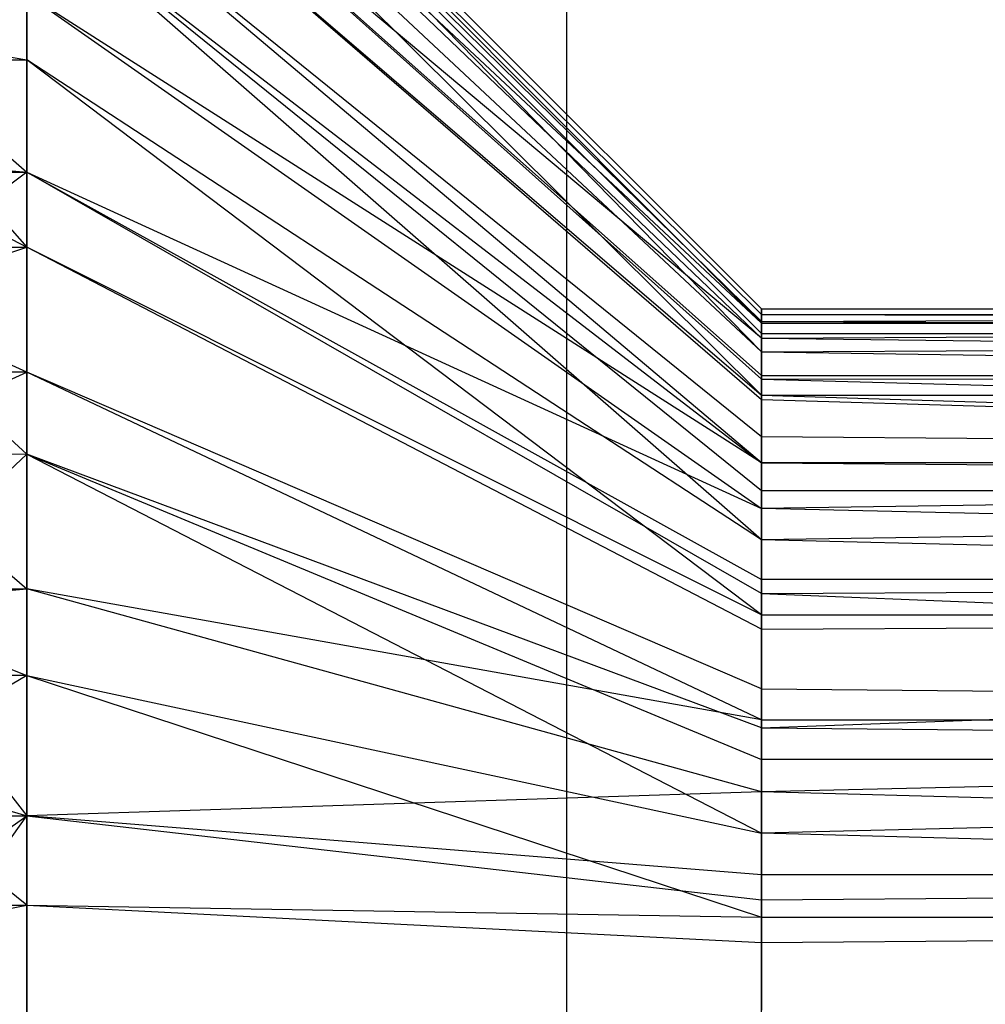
# Model space of a CAD drawing. Extents: x 0.1 to 26.5, y -19.1 to 0.
# Tile 38 of 256: x 8.149 to 8.439, y -0.999 to -0.704. Entities that reach past the tile are written whole.
import ezdxf

# ---------------------------------------------------------------- set-up
doc = ezdxf.new("R2010")
doc.units = 0
doc.header["$LTSCALE"] = 2.54
doc.layers.get('0').update_dxf_attribs({"linetype": 'CONTINUOUS'})

# ---------------------------------------------------------------- blocks, each defined once
blk = doc.blocks.new('7777_STL')
at = {"color": 0}
for p, q in [((8.31313, 0, 23.96834), (8.31313, -2.9, 23.96834)), ((8.31313, 0, 23.96834), (8.31313, -2.9, 23.96834)), ((8.31313, 0, 11.96834), (8.31313, -2.9, 11.96834)), ((8.31313, 0, 11.96834), (8.31313, -2.9, 11.96834)), ((8.37157, -0.79033, 17.95633), (8.15157, -0.57044, 17.96335)), ((8.37157, -0.79033, 17.95633), (8.15157, -0.57044, 17.96335)), ((8.37157, -0.79201, 17.92334), (8.15157, -0.57396, 17.89408)), ((8.37157, -0.79201, 17.92334), (8.15157, -0.57396, 17.89408)), ((8.37157, -0.79461, 17.90831), (8.15157, -0.57396, 17.89408)), ((8.37157, -0.79461, 17.90831), (8.15157, -0.57396, 17.89408)), ((8.37157, -0.79411, 17.98915), (8.15157, -0.57837, 18.03226)), ((8.15157, -0.57837, 18.03226), (8.37157, -0.79767, 18.00399)), ((8.37157, -0.79411, 17.98915), (8.15157, -0.57837, 18.03226)), ((8.15157, -0.57837, 18.03226), (8.37157, -0.79767, 18.00399)), ((8.15157, -0.57837, 18.03226), (8.37157, -0.80323, 18.0209)), ((8.15157, -0.57837, 18.03226), (8.37157, -0.80323, 18.0209)), ((8.37157, -0.79461, 17.90831), (8.15157, -0.58884, 17.82632)), ((8.37157, -0.79461, 17.90831), (8.15157, -0.58884, 17.82632)), ((8.37157, -0.79909, 17.89108), (8.15157, -0.58884, 17.82632)), ((8.37157, -0.79909, 17.89108), (8.15157, -0.58884, 17.82632)), ((8.15157, -0.59754, 18.09893), (8.37157, -0.80323, 18.0209)), ((8.15157, -0.59754, 18.09893), (8.37157, -0.80323, 18.0209)), ((8.15157, -0.59754, 18.09893), (8.37157, -0.81619, 18.0485)), ((8.15157, -0.59754, 18.09893), (8.37157, -0.81619, 18.0485)), ((8.15157, -0.61466, 17.76194), (8.37157, -0.81139, 17.86042)), ((8.37157, -0.79909, 17.89108), (8.15157, -0.61466, 17.76194)), ((8.37157, -0.79909, 17.89108), (8.15157, -0.61466, 17.76194)), ((8.37157, -0.81026, 17.86271), (8.15157, -0.61466, 17.76194)), ((8.37157, -0.81026, 17.86271), (8.15157, -0.61466, 17.76194)), ((8.15157, -0.61466, 17.76194), (8.37157, -0.81139, 17.86042)), ((8.15157, -0.62742, 18.16153), (8.37157, -0.81619, 18.0485)), ((8.15157, -0.62742, 18.16153), (8.37157, -0.81619, 18.0485)), ((8.15157, -0.62742, 18.16153), (8.37157, -0.81746, 18.05071)), ((8.15157, -0.62742, 18.16153), (8.37157, -0.81746, 18.05071)), ((8.15157, -0.65073, 17.70269), (8.37157, -0.83637, 17.82217)), ((8.15157, -0.65073, 17.70269), (8.37157, -0.83637, 17.82217)), ((8.15157, -0.65073, 17.70269), (8.37157, -0.82856, 17.83221)), ((8.15157, -0.65073, 17.70269), (8.37157, -0.82856, 17.83221)), ((8.15157, -0.71577, 18.26788), (8.15157, -0.66719, 18.21837)), ((8.15157, -0.66719, 18.21837), (8.37157, -0.8364, 18.07777)), ((8.37157, -0.85954, 18.10134), (8.15157, -0.66719, 18.21837)), ((8.15157, -0.71577, 18.26788), (8.15157, -0.66719, 18.21837)), ((8.37157, -0.85954, 18.10134), (8.15157, -0.66719, 18.21837)), ((8.37157, -0.84483, 18.08729), (8.15157, -0.66719, 18.21837)), ((8.37157, -0.84483, 18.08729), (8.15157, -0.66719, 18.21837)), ((8.15157, -0.66719, 18.21837), (8.37157, -0.8364, 18.07777)), ((8.15157, -0.69606, 17.65018), (8.15157, -0.74941, 17.60585)), ((8.15157, -0.69606, 17.65018), (8.15157, -0.74941, 17.60585)), ((8.15157, -0.69606, 17.65018), (8.37157, -0.85015, 17.80721)), ((8.15157, -0.69606, 17.65018), (8.37157, -0.85015, 17.80721)), ((8.15157, -0.69606, 17.65018), (8.37157, -0.83637, 17.82217)), ((8.15157, -0.69606, 17.65018), (8.37157, -0.83637, 17.82217)), ((8.10157, -0.70603, 17.64071), (8.15157, -0.74941, 17.60585)), ((8.10157, -0.70603, 17.64071), (8.15157, -0.74941, 17.60585)), ((8.10157, -0.70744, 18.26049), (8.15157, -0.71577, 18.26788)), ((8.10157, -0.70744, 18.26049), (8.15157, -0.71577, 18.26788)), ((8.10157, -0.71577, 18.26788), (8.15157, -0.71577, 18.26788)), ((8.10157, -0.71577, 18.26788), (8.15157, -0.71577, 18.26788)), ((8.10157, -0.71577, 18.26788), (8.15157, -0.77185, 18.30871)), ((8.10157, -0.71577, 18.26788), (8.15157, -0.77185, 18.30871)), ((8.15157, -0.77185, 18.30871), (8.15157, -0.71577, 18.26788)), ((8.37157, -0.88193, 18.11809), (8.15157, -0.71577, 18.26788)), ((8.15157, -0.77185, 18.30871), (8.15157, -0.71577, 18.26788)), ((8.37157, -0.88193, 18.11809), (8.15157, -0.71577, 18.26788)), ((8.37157, -0.85954, 18.10134), (8.15157, -0.71577, 18.26788)), ((8.37157, -0.85954, 18.10134), (8.15157, -0.71577, 18.26788)), ((8.10157, -0.7446, 17.60927), (8.15157, -0.74941, 17.60585)), ((8.10157, -0.7446, 17.60927), (8.15157, -0.74941, 17.60585)), ((8.10157, -0.74615, 18.29175), (8.15157, -0.77185, 18.30871)), ((8.10157, -0.74615, 18.29175), (8.15157, -0.77185, 18.30871)), ((8.10157, -0.74941, 17.60585), (8.15157, -0.74941, 17.60585)), ((8.15157, -0.74941, 17.60585), (8.10157, -0.78662, 17.58261)), ((8.15157, -0.74941, 17.60585), (8.10157, -0.78662, 17.58261)), ((8.10157, -0.74941, 17.60585), (8.15157, -0.74941, 17.60585)), ((8.15157, -0.74941, 17.60585), (8.15157, -0.80933, 17.57091)), ((8.37157, -0.87555, 17.78609), (8.15157, -0.74941, 17.60585)), ((8.15157, -0.74941, 17.60585), (8.37157, -0.87142, 17.78907)), ((8.15157, -0.74941, 17.60585), (8.15157, -0.80933, 17.57091)), ((8.37157, -0.87555, 17.78609), (8.15157, -0.74941, 17.60585)), ((8.15157, -0.74941, 17.60585), (8.37157, -0.87142, 17.78907)), ((8.15157, -0.74941, 17.60585), (8.37157, -0.85015, 17.80721)), ((8.15157, -0.74941, 17.60585), (8.37157, -0.85015, 17.80721)), ((8.10157, -0.77185, 18.30871), (8.15157, -0.77185, 18.30871)), ((8.10157, -0.77185, 18.30871), (8.15157, -0.77185, 18.30871)), ((8.10157, -0.78829, 18.31822), (8.15157, -0.77185, 18.30871)), ((8.10157, -0.78829, 18.31822), (8.15157, -0.77185, 18.30871)), ((8.15157, -0.83387, 18.33976), (8.15157, -0.77185, 18.30871)), ((8.37157, -0.88624, 18.12079), (8.15157, -0.77185, 18.30871)), ((8.15157, -0.83387, 18.33976), (8.15157, -0.77185, 18.30871)), ((8.37157, -0.88624, 18.12079), (8.15157, -0.77185, 18.30871)), ((8.37157, -0.88193, 18.11809), (8.15157, -0.77185, 18.30871)), ((8.37157, -0.88193, 18.11809), (8.15157, -0.77185, 18.30871)), ((8.15157, -0.80933, 17.57091), (8.10157, -0.78662, 17.58261)), ((8.15157, -0.80933, 17.57091), (8.10157, -0.78662, 17.58261)), ((8.10157, -0.78829, 18.31822), (8.15157, -0.83387, 18.33976)), ((8.10157, -0.78829, 18.31822), (8.15157, -0.83387, 18.33976)), ((8.37157, -0.79411, 17.98915), (8.37157, -0.79033, 17.95633)), ((8.37157, -0.79033, 17.95633), (8.37157, -0.79201, 17.92334)), ((8.37157, -0.79201, 17.92334), (9.30157, -0.79033, 17.95633)), ((8.37157, -0.79033, 17.95633), (8.37157, -0.79201, 17.92334)), ((8.37157, -0.79033, 17.95633), (9.30157, -0.79033, 17.95633)), ((8.37157, -0.79201, 17.92334), (9.30157, -0.79033, 17.95633)), ((8.37157, -0.79033, 17.95633), (9.30157, -0.79033, 17.95633)), ((8.37157, -0.79411, 17.98915), (8.37157, -0.79033, 17.95633)), ((8.37157, -0.79411, 17.98915), (9.30157, -0.79033, 17.95633)), ((8.37157, -0.79411, 17.98915), (9.30157, -0.79033, 17.95633)), ((8.37157, -0.79201, 17.92334), (8.37157, -0.79461, 17.90831)), ((8.37157, -0.79201, 17.92334), (8.37157, -0.79461, 17.90831)), ((8.37157, -0.79201, 17.92334), (9.30157, -0.79461, 17.90831)), ((8.37157, -0.79201, 17.92334), (9.30157, -0.79461, 17.90831)), ((8.37157, -0.79767, 18.00399), (8.37157, -0.79411, 17.98915)), ((8.37157, -0.79411, 17.98915), (9.30157, -0.79767, 18.00399)), ((8.37157, -0.79767, 18.00399), (8.37157, -0.79411, 17.98915)), ((8.37157, -0.79411, 17.98915), (9.30157, -0.79767, 18.00399)), ((8.37157, -0.79461, 17.90831), (8.37157, -0.79909, 17.89108)), ((8.37157, -0.79909, 17.89108), (9.30157, -0.79461, 17.90831)), ((8.37157, -0.79461, 17.90831), (8.37157, -0.79909, 17.89108)), ((8.37157, -0.79461, 17.90831), (9.30157, -0.79461, 17.90831)), ((8.37157, -0.79909, 17.89108), (9.30157, -0.79461, 17.90831)), ((8.37157, -0.79461, 17.90831), (9.30157, -0.79461, 17.90831)), ((8.37157, -0.80323, 18.0209), (8.37157, -0.79767, 18.00399)), ((8.37157, -0.79767, 18.00399), (9.30157, -0.79767, 18.00399)), ((8.37157, -0.79767, 18.00399), (9.30157, -0.79767, 18.00399)), ((8.37157, -0.80323, 18.0209), (8.37157, -0.79767, 18.00399)), ((8.37157, -0.80323, 18.0209), (9.30157, -0.79767, 18.00399)), ((8.37157, -0.80323, 18.0209), (9.30157, -0.79767, 18.00399)), ((8.37157, -0.79909, 17.89108), (8.37157, -0.81026, 17.86271)), ((8.37157, -0.79909, 17.89108), (8.37157, -0.81026, 17.86271)), ((8.37157, -0.79909, 17.89108), (9.30157, -0.81026, 17.86271)), ((8.37157, -0.79909, 17.89108), (9.30157, -0.81026, 17.86271)), ((8.37157, -0.81619, 18.0485), (8.37157, -0.80323, 18.0209)), ((8.37157, -0.80323, 18.0209), (9.30157, -0.81619, 18.0485)), ((8.37157, -0.80323, 18.0209), (9.30157, -0.81619, 18.0485)), ((8.37157, -0.81619, 18.0485), (8.37157, -0.80323, 18.0209)), ((8.10157, -0.8315, 17.5611), (8.15157, -0.80933, 17.57091)), ((8.15157, -0.80933, 17.57091), (8.10157, -0.80933, 17.57091)), ((8.15157, -0.80933, 17.57091), (8.10157, -0.80933, 17.57091)), ((8.10157, -0.8315, 17.5611), (8.15157, -0.80933, 17.57091)), ((8.15157, -0.80933, 17.57091), (8.15157, -0.87419, 17.5463)), ((8.37157, -0.90409, 17.76945), (8.15157, -0.80933, 17.57091)), ((8.37157, -0.90409, 17.76945), (8.15157, -0.80933, 17.57091)), ((8.37157, -0.91338, 17.76531), (8.15157, -0.80933, 17.57091)), ((8.37157, -0.91338, 17.76531), (8.15157, -0.80933, 17.57091)), ((8.15157, -0.80933, 17.57091), (8.15157, -0.87419, 17.5463)), ((8.37157, -0.81026, 17.86271), (8.37157, -0.81139, 17.86042)), ((8.37157, -0.81139, 17.86042), (9.30157, -0.81026, 17.86271)), ((8.37157, -0.81026, 17.86271), (8.37157, -0.81139, 17.86042)), ((8.37157, -0.81026, 17.86271), (9.30157, -0.81026, 17.86271)), ((8.37157, -0.81139, 17.86042), (9.30157, -0.81026, 17.86271)), ((8.37157, -0.81026, 17.86271), (9.30157, -0.81026, 17.86271)), ((8.37157, -0.81139, 17.86042), (8.37157, -0.82856, 17.83221)), ((8.37157, -0.81139, 17.86042), (8.37157, -0.82856, 17.83221)), ((8.37157, -0.81139, 17.86042), (9.30157, -0.83637, 17.82217)), ((8.37157, -0.81139, 17.86042), (9.30157, -0.83637, 17.82217)), ((8.37157, -0.81746, 18.05071), (8.37157, -0.81619, 18.0485)), ((8.37157, -0.81619, 18.0485), (9.30157, -0.81619, 18.0485)), ((8.37157, -0.81619, 18.0485), (9.30157, -0.81619, 18.0485)), ((8.37157, -0.81619, 18.0485), (9.30157, -0.84483, 18.08729)), ((8.37157, -0.81619, 18.0485), (9.30157, -0.84483, 18.08729)), ((8.37157, -0.81746, 18.05071), (8.37157, -0.81619, 18.0485)), ((8.37157, -0.8364, 18.07777), (8.37157, -0.81746, 18.05071)), ((8.37157, -0.81746, 18.05071), (9.30157, -0.84483, 18.08729)), ((8.37157, -0.81746, 18.05071), (9.30157, -0.84483, 18.08729)), ((8.37157, -0.8364, 18.07777), (8.37157, -0.81746, 18.05071)), ((8.37157, -0.82856, 17.83221), (8.37157, -0.83637, 17.82217)), ((8.37157, -0.82856, 17.83221), (8.37157, -0.83637, 17.82217)), ((8.37157, -0.82856, 17.83221), (9.30157, -0.83637, 17.82217)), ((8.37157, -0.82856, 17.83221), (9.30157, -0.83637, 17.82217)), ((8.10157, -0.8315, 17.5611), (8.15157, -0.87419, 17.5463)), ((8.10157, -0.8315, 17.5611), (8.15157, -0.87419, 17.5463)), ((8.10157, -0.83327, 18.33952), (8.15157, -0.83387, 18.33976)), ((8.10157, -0.83327, 18.33952), (8.15157, -0.83387, 18.33976)), ((8.10157, -0.88044, 18.35535), (8.15157, -0.83387, 18.33976)), ((8.10157, -0.88044, 18.35535), (8.15157, -0.83387, 18.33976)), ((8.15157, -0.90017, 18.36018), (8.15157, -0.83387, 18.33976)), ((8.37157, -0.91577, 18.13558), (8.15157, -0.83387, 18.33976)), ((8.15157, -0.83387, 18.33976), (8.37157, -0.92531, 18.13912)), ((8.37157, -0.91577, 18.13558), (8.15157, -0.83387, 18.33976)), ((8.15157, -0.83387, 18.33976), (8.37157, -0.92531, 18.13912)), ((8.15157, -0.83387, 18.33976), (8.37157, -0.94734, 18.1453)), ((8.15157, -0.83387, 18.33976), (8.37157, -0.94734, 18.1453)), ((8.15157, -0.90017, 18.36018), (8.15157, -0.83387, 18.33976)), ((8.37157, -0.83637, 17.82217), (8.37157, -0.85015, 17.80721)), ((8.37157, -0.83637, 17.82217), (9.30157, -0.83637, 17.82217)), ((9.30157, -0.83637, 17.82217), (8.37157, -0.85015, 17.80721)), ((8.37157, -0.83637, 17.82217), (8.37157, -0.85015, 17.80721)), ((9.30157, -0.83637, 17.82217), (8.37157, -0.85015, 17.80721)), ((8.37157, -0.83637, 17.82217), (9.30157, -0.83637, 17.82217)), ((8.37157, -0.84483, 18.08729), (8.37157, -0.8364, 18.07777)), ((8.37157, -0.8364, 18.07777), (9.30157, -0.84483, 18.08729)), ((8.37157, -0.8364, 18.07777), (9.30157, -0.84483, 18.08729)), ((8.37157, -0.84483, 18.08729), (8.37157, -0.8364, 18.07777)), ((8.37157, -0.85954, 18.10134), (8.37157, -0.84483, 18.08729)), ((9.30157, -0.84483, 18.08729), (8.37157, -0.85954, 18.10134)), ((9.30157, -0.84483, 18.08729), (8.37157, -0.85954, 18.10134)), ((9.30157, -0.84483, 18.08729), (8.37157, -0.84483, 18.08729)), ((8.37157, -0.85954, 18.10134), (8.37157, -0.84483, 18.08729)), ((9.30157, -0.84483, 18.08729), (8.37157, -0.84483, 18.08729)), ((8.37157, -0.85015, 17.80721), (8.37157, -0.87142, 17.78907)), ((9.30157, -0.87142, 17.78907), (8.37157, -0.85015, 17.80721)), ((9.30157, -0.87142, 17.78907), (8.37157, -0.85015, 17.80721)), ((8.37157, -0.85015, 17.80721), (8.37157, -0.87142, 17.78907)), ((8.37157, -0.88193, 18.11809), (8.37157, -0.85954, 18.10134)), ((9.30157, -0.88193, 18.11809), (8.37157, -0.85954, 18.10134)), ((8.37157, -0.88193, 18.11809), (8.37157, -0.85954, 18.10134)), ((9.30157, -0.88193, 18.11809), (8.37157, -0.85954, 18.10134)), ((8.37157, -0.87142, 17.78907), (8.37157, -0.87555, 17.78609)), ((8.37157, -0.87555, 17.78609), (9.30157, -0.87142, 17.78907)), ((9.30157, -0.87142, 17.78907), (8.37157, -0.87142, 17.78907)), ((9.30157, -0.87142, 17.78907), (8.37157, -0.87142, 17.78907)), ((8.37157, -0.87555, 17.78609), (9.30157, -0.87142, 17.78907)), ((8.37157, -0.87142, 17.78907), (8.37157, -0.87555, 17.78609)), ((8.10157, -0.8786, 17.54506), (8.15157, -0.87419, 17.5463)), ((8.10157, -0.87419, 17.5463), (8.15157, -0.87419, 17.5463)), ((8.10157, -0.8786, 17.54506), (8.15157, -0.87419, 17.5463)), ((8.10157, -0.87419, 17.5463), (8.15157, -0.87419, 17.5463)), ((8.15157, -0.87419, 17.5463), (8.15157, -0.94221, 17.53271)), ((8.37157, -0.91338, 17.76531), (8.15157, -0.87419, 17.5463)), ((8.37157, -0.91338, 17.76531), (8.15157, -0.87419, 17.5463)), ((8.37157, -0.93497, 17.75774), (8.15157, -0.87419, 17.5463)), ((8.37157, -0.93497, 17.75774), (8.15157, -0.87419, 17.5463)), ((8.15157, -0.87419, 17.5463), (8.15157, -0.94221, 17.53271)), ((8.37157, -0.87555, 17.78609), (8.37157, -0.90409, 17.76945)), ((8.37157, -0.87555, 17.78609), (8.37157, -0.90409, 17.76945)), ((8.37157, -0.87555, 17.78609), (9.30157, -0.91338, 17.76531)), ((8.37157, -0.87555, 17.78609), (9.30157, -0.91338, 17.76531)), ((8.10157, -0.8786, 17.54506), (8.15157, -0.94221, 17.53271)), ((8.10157, -0.8786, 17.54506), (8.15157, -0.94221, 17.53271)), ((8.10157, -0.88044, 18.35535), (8.15157, -0.90017, 18.36018)), ((8.10157, -0.88044, 18.35535), (8.15157, -0.90017, 18.36018)), ((8.37157, -0.88624, 18.12079), (8.37157, -0.88193, 18.11809)), ((8.37157, -0.88193, 18.11809), (9.30157, -0.88193, 18.11809)), ((8.37157, -0.88624, 18.12079), (8.37157, -0.88193, 18.11809)), ((8.37157, -0.88624, 18.12079), (9.30157, -0.88193, 18.11809)), ((8.37157, -0.88193, 18.11809), (9.30157, -0.88193, 18.11809)), ((8.37157, -0.88624, 18.12079), (9.30157, -0.88193, 18.11809)), ((8.37157, -0.91577, 18.13558), (9.30157, -0.88193, 18.11809)), ((8.37157, -0.91577, 18.13558), (9.30157, -0.88193, 18.11809)), ((8.37157, -0.91577, 18.13558), (8.37157, -0.88624, 18.12079)), ((8.37157, -0.91577, 18.13558), (8.37157, -0.88624, 18.12079)), ((8.15157, -0.90017, 18.36018), (8.10157, -0.92916, 18.36549)), ((8.15157, -0.90017, 18.36018), (8.10157, -0.92916, 18.36549)), ((8.15157, -0.90017, 18.36018), (8.10157, -0.90017, 18.36018)), ((8.15157, -0.90017, 18.36018), (8.10157, -0.90017, 18.36018)), ((8.15157, -0.96892, 18.36941), (8.15157, -0.90017, 18.36018)), ((8.15157, -0.90017, 18.36018), (8.37157, -0.94734, 18.1453)), ((8.15157, -0.90017, 18.36018), (8.37157, -0.94734, 18.1453)), ((8.15157, -0.90017, 18.36018), (8.37157, -0.97247, 18.14916)), ((8.15157, -0.90017, 18.36018), (8.37157, -0.97247, 18.14916)), ((8.15157, -0.96892, 18.36941), (8.15157, -0.90017, 18.36018)), ((8.37157, -0.90409, 17.76945), (8.37157, -0.91338, 17.76531)), ((8.37157, -0.90409, 17.76945), (8.37157, -0.91338, 17.76531)), ((8.37157, -0.90409, 17.76945), (9.30157, -0.91338, 17.76531)), ((8.37157, -0.90409, 17.76945), (9.30157, -0.91338, 17.76531)), ((8.37157, -0.91338, 17.76531), (8.37157, -0.93497, 17.75774)), ((8.37157, -0.91338, 17.76531), (9.30157, -0.91338, 17.76531)), ((9.30157, -0.91338, 17.76531), (8.37157, -0.93497, 17.75774)), ((8.37157, -0.91338, 17.76531), (8.37157, -0.93497, 17.75774)), ((9.30157, -0.91338, 17.76531), (8.37157, -0.93497, 17.75774)), ((8.37157, -0.91338, 17.76531), (9.30157, -0.91338, 17.76531)), ((8.37157, -0.92531, 18.13912), (8.37157, -0.91577, 18.13558)), ((8.37157, -0.91577, 18.13558), (9.30157, -0.92531, 18.13912)), ((8.37157, -0.91577, 18.13558), (9.30157, -0.92531, 18.13912)), ((8.37157, -0.92531, 18.13912), (8.37157, -0.91577, 18.13558)), ((8.37157, -0.94734, 18.1453), (8.37157, -0.92531, 18.13912)), ((9.30157, -0.92531, 18.13912), (8.37157, -0.94734, 18.1453)), ((9.30157, -0.92531, 18.13912), (8.37157, -0.94734, 18.1453)), ((9.30157, -0.92531, 18.13912), (8.37157, -0.92531, 18.13912)), ((8.37157, -0.94734, 18.1453), (8.37157, -0.92531, 18.13912)), ((9.30157, -0.92531, 18.13912), (8.37157, -0.92531, 18.13912)), ((8.10157, -0.92727, 17.5347), (8.15157, -0.94221, 17.53271)), ((8.10157, -0.92727, 17.5347), (8.15157, -0.94221, 17.53271)), ((8.15157, -0.96892, 18.36941), (8.10157, -0.92916, 18.36549)), ((8.15157, -0.96892, 18.36941), (8.10157, -0.92916, 18.36549)), ((8.37157, -0.93497, 17.75774), (8.15157, -0.94221, 17.53271)), ((8.37157, -0.93497, 17.75774), (8.15157, -0.94221, 17.53271)), ((8.37157, -0.93497, 17.75774), (8.37157, -0.9598, 17.75228)), ((9.30157, -0.9598, 17.75228), (8.37157, -0.93497, 17.75774)), ((9.30157, -0.9598, 17.75228), (8.37157, -0.93497, 17.75774)), ((8.37157, -0.93497, 17.75774), (8.37157, -0.9598, 17.75228)), ((8.10157, -1.01154, 17.53049), (8.15157, -0.94221, 17.53271)), ((8.10157, -1.01154, 17.53049), (8.15157, -0.94221, 17.53271)), ((8.10157, -0.97683, 17.53017), (8.15157, -0.94221, 17.53271)), ((8.10157, -0.97683, 17.53017), (8.15157, -0.94221, 17.53271)), ((8.10157, -0.94221, 17.53271), (8.15157, -0.94221, 17.53271)), ((8.10157, -0.94221, 17.53271), (8.15157, -0.94221, 17.53271)), ((8.15157, -0.94221, 17.53271), (8.15157, -1.01154, 17.53049)), ((8.15157, -0.94221, 17.53271), (8.15157, -1.01154, 17.53049)), ((8.15157, -0.94221, 17.53271), (8.37157, -0.96736, 17.75126)), ((8.37157, -0.9598, 17.75228), (8.15157, -0.94221, 17.53271)), ((8.37157, -0.9598, 17.75228), (8.15157, -0.94221, 17.53271)), ((8.15157, -0.94221, 17.53271), (8.37157, -0.96736, 17.75126)), ((8.37157, -0.97247, 18.14916), (8.37157, -0.94734, 18.1453)), ((9.30157, -0.97247, 18.14916), (8.37157, -0.94734, 18.1453)), ((8.37157, -0.97247, 18.14916), (8.37157, -0.94734, 18.1453)), ((9.30157, -0.97247, 18.14916), (8.37157, -0.94734, 18.1453)), ((8.37157, -0.9598, 17.75228), (8.37157, -0.96736, 17.75126)), ((8.37157, -0.96736, 17.75126), (9.30157, -0.9598, 17.75228)), ((9.30157, -0.9598, 17.75228), (8.37157, -0.9598, 17.75228)), ((9.30157, -0.9598, 17.75228), (8.37157, -0.9598, 17.75228)), ((8.37157, -0.96736, 17.75126), (9.30157, -0.9598, 17.75228)), ((8.37157, -0.9598, 17.75228), (8.37157, -0.96736, 17.75126)), ((8.10157, -0.96892, 18.36941), (8.15157, -0.96892, 18.36941)), ((8.10157, -0.97874, 18.3698), (8.15157, -0.96892, 18.36941)), ((8.10157, -0.96892, 18.36941), (8.15157, -0.96892, 18.36941)), ((8.10157, -0.97874, 18.3698), (8.15157, -0.96892, 18.36941)), ((8.15157, -1.03825, 18.3672), (8.15157, -0.96892, 18.36941)), ((8.15157, -0.96892, 18.36941), (8.37157, -0.97247, 18.14916)), ((8.15157, -0.96892, 18.36941), (8.37157, -0.97247, 18.14916)), ((8.15157, -0.96892, 18.36941), (8.37157, -0.98008, 18.14969)), ((8.15157, -1.03825, 18.3672), (8.15157, -0.96892, 18.36941)), ((8.15157, -0.96892, 18.36941), (8.37157, -0.98008, 18.14969)), ((8.37157, -0.96736, 17.75126), (8.37157, -1.00038, 17.75021)), ((8.37157, -0.96736, 17.75126), (8.37157, -1.00038, 17.75021)), ((8.37157, -0.98008, 18.14969), (8.37157, -0.97247, 18.14916)), ((8.37157, -0.97247, 18.14916), (9.30157, -0.97247, 18.14916)), ((8.37157, -0.98008, 18.14969), (8.37157, -0.97247, 18.14916)), ((8.37157, -0.98008, 18.14969), (9.30157, -0.97247, 18.14916)), ((8.37157, -0.97247, 18.14916), (9.30157, -0.97247, 18.14916)), ((8.37157, -0.98008, 18.14969), (9.30157, -0.97247, 18.14916)), ((8.37157, -1.0131, 18.14864), (8.37157, -0.98008, 18.14969)), ((8.37157, -1.0131, 18.14864), (8.37157, -0.98008, 18.14969))]:
    blk.add_line(p, q, dxfattribs=at)
blk = doc.blocks.new('GROUP_2')
at = {"color": 0}
blk.add_blockref('7777_STL', (-0.13159, 19.10373, -0.15965), dxfattribs=at)

msp = doc.modelspace()

# ---------------------------------------------------------------- block references
at = {"color": 0}
msp.add_blockref('GROUP_2', (0.13159, -19.10373, 0.15965), dxfattribs=at)

doc.saveas('drawing.dxf')
